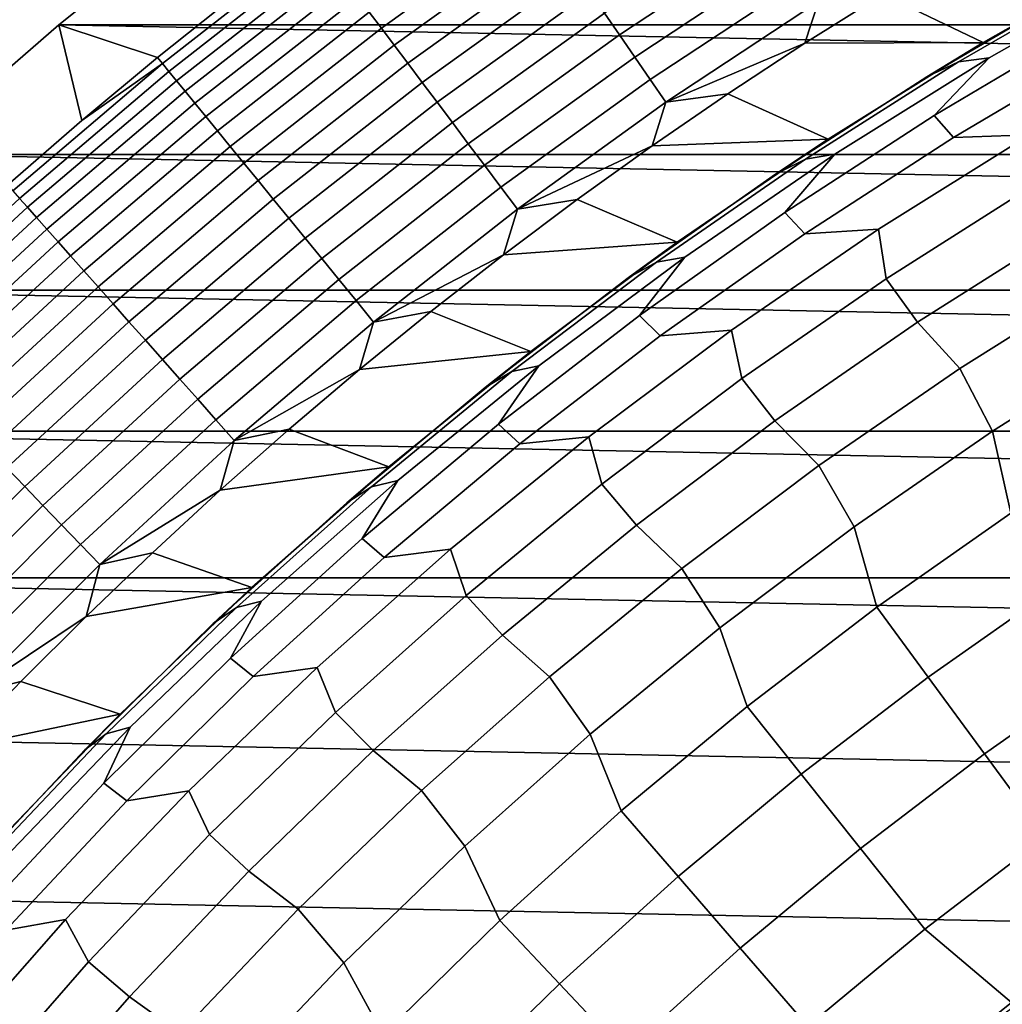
# Model space of a CAD drawing. Header units: metres. Extents: x -32 to 117, y -314 to 32.
# Tile 96 of 256: x -21.09 to -14.67, y 18.54 to 24.98. Entities that reach past the tile are written whole.
import ezdxf

# ---------------------------------------------------------------- set-up
doc = ezdxf.new("R2010")
doc.units = ezdxf.units.M
doc.layers.add('solid_24_501_064_XXX', color=7, linetype='CONTINUOUS')

msp = doc.modelspace()

# ---------------------------------------------------------------- linework, layer by layer
at = {"layer": 'solid_24_501_064_XXX'}
for points in [[(-17.782949, 25.76305, -300.25943), (-18.805901, 25.02611, -300.25943), (-18.726997, 24.921106, -300.133514), (-17.708338, 25.654957, -300.133514)], [(-20.835405, 24.942644, -303.5), (-19.827477, 25.751131, -303.5), (20.835405, 24.942644, -303.5)], [(-20.190628, 24.729033, -301.352966), (-19.688564, 25.130598, -301.352966), (-19.827477, 25.751131, -303.5), (-20.835405, 24.942644, -303.5)], [(-19.827477, 25.751131, -303.5), (19.827477, 25.751131, -303.5), (20.835405, 24.942644, -303.5)], [(-16.247597, 25.693518, -299.663696), (-17.268993, 25.018456, -299.663696), (-17.171129, 24.876677, -299.605194), (-16.155521, 25.547913, -299.605194)], [(-17.708338, 25.654957, -300.133514), (-18.726997, 24.921106, -300.133514), (-18.642801, 24.809061, -300.017517), (-17.628721, 25.539612, -300.017517)], [(-17.628721, 25.539612, -300.017517), (-18.642801, 24.809061, -300.017517), (-18.553757, 24.690567, -299.911987), (-17.544521, 25.417627, -299.911987)], [(-16.155521, 25.547913, -299.605194), (-17.171129, 24.876677, -299.605194), (-17.071106, 24.731768, -299.559326), (-16.061415, 25.399094, -299.559326)], [(-20.157463, 24.68841, -301.181946), (-19.147013, 25.480045, -301.181946), (-19.688564, 25.130598, -301.352966), (-20.190628, 24.729033, -301.352966)], [(-19.147013, 25.480045, -301.181946), (-20.157463, 24.68841, -301.181946), (-20.115877, 24.637476, -301.012299), (-19.107512, 25.427481, -301.012299)], [(-14.932532, 25.452948, -299.5), (-15.448624, 25.143057, -299.5), (-14.793545, 24.826618, -299.5), (-13.754787, 25.416836, -299.5)], [(-19.107512, 25.427481, -301.012299), (-20.115877, 24.637476, -301.012299), (-20.066599, 24.577122, -300.8479), (-19.060703, 25.365189, -300.8479)], [(-19.060703, 25.365189, -300.8479), (-20.066599, 24.577122, -300.8479), (-20.009888, 24.507662, -300.689575), (-19.006834, 25.293503, -300.689575)], [(-17.544521, 25.417627, -299.911987), (-18.553757, 24.690567, -299.911987), (-18.46034, 24.56625, -299.817505), (-17.456184, 25.28965, -299.817505)], [(-16.061415, 25.399094, -299.559326), (-17.071106, 24.731768, -299.559326), (-16.969454, 24.584499, -299.526428), (-15.965775, 25.247852, -299.526428)], [(-13.754787, 25.416836, -299.5), (-14.793545, 24.826618, -299.5), (-15.162222, 24.603191, 20), (-14.147585, 25.200314, 20)], [(-13.71959, 25.314386, 34.372093), (-14.753402, 24.726149, 34.372093), (-15.113803, 24.349226, 41.604107), (-14.112754, 24.942776, 41.604107)], [(-14.953956, 24.699514, 27.139278), (-14.753402, 24.726149, 34.372093), (-13.71959, 25.314386, 34.372093), (-13.927586, 25.292471, 27.139278)], [(-19.006834, 25.293503, -300.689575), (-20.009888, 24.507662, -300.689575), (-19.946043, 24.429468, -300.538208), (-18.946192, 25.212803, -300.538208)], [(-17.456184, 25.28965, -299.817505), (-18.46034, 24.56625, -299.817505), (-18.363043, 24.436771, -299.734619), (-17.36418, 25.156359, -299.734619)], [(-15.965775, 25.247852, -299.526428), (-16.969454, 24.584499, -299.526428), (-16.866713, 24.43565, -299.506622), (-15.869108, 25.094988, -299.506622)], [(-15.162222, 24.603191, 20), (-14.953956, 24.699514, 27.139278), (-13.927586, 25.292471, 27.139278), (-14.147585, 25.200314, 20)], [(-18.946192, 25.212803, -300.538208), (-19.946043, 24.429468, -300.538208), (-19.875406, 24.342955, -300.394562), (-18.879095, 25.123514, -300.394562)], [(-18.879095, 25.123514, -300.394562), (-19.875406, 24.342955, -300.394562), (-19.798349, 24.248577, -300.25943), (-18.805901, 25.02611, -300.25943)], [(-17.36418, 25.156359, -299.734619), (-18.363043, 24.436771, -299.734619), (-18.262381, 24.302814, -299.663696), (-17.268993, 25.018456, -299.663696)], [(-15.448624, 25.143057, -299.5), (-15.958491, 24.822557, -299.5), (-14.793545, 24.826618, -299.5)], [(-15.869108, 25.094988, -299.506622), (-15.958491, 24.822557, -299.5), (-15.448624, 25.143057, -299.5)], [(-15.869108, 25.094988, -299.506622), (-16.866713, 24.43565, -299.506622), (-15.958491, 24.822557, -299.5)], [(-18.805901, 25.02611, -300.25943), (-19.798349, 24.248577, -300.25943), (-19.715281, 24.146835, -300.133514), (-18.726997, 24.921106, -300.133514)], [(-17.268993, 25.018456, -299.663696), (-18.262381, 24.302814, -299.663696), (-18.158886, 24.165089, -299.605194), (-17.171129, 24.876677, -299.605194)], [(-21.810736, 24.094435, -303.5), (-20.835405, 24.942644, -303.5), (21.810736, 24.094435, -303.5)], [(-21.169992, 23.895983, -301.352966), (-20.684504, 24.317438, -301.352966), (-20.835405, 24.942644, -303.5), (-21.810736, 24.094435, -303.5)], [(-20.835405, 24.942644, -303.5), (20.835405, 24.942644, -303.5), (21.810736, 24.094435, -303.5)], [(-20.684504, 24.317438, -301.352966), (-20.190628, 24.729033, -301.352966), (-20.835405, 24.942644, -303.5)], [(-18.726997, 24.921106, -300.133514), (-19.715281, 24.146835, -300.133514), (-19.62664, 24.038271, -300.017517), (-18.642801, 24.809061, -300.017517)], [(-15.113803, 24.349226, 41.604107), (-14.987936, 24.20521, 48.834908), (-13.991758, 24.794376, 48.834908), (-14.112754, 24.942776, 41.604107)], [(-17.171129, 24.876677, -299.605194), (-18.158886, 24.165089, -299.605194), (-18.05311, 24.024326, -299.559326), (-17.071106, 24.731768, -299.559326)], [(-18.642801, 24.809061, -300.017517), (-19.62664, 24.038271, -300.017517), (-19.5329, 23.923458, -299.911987), (-18.553757, 24.690567, -299.911987)], [(-16.866713, 24.43565, -299.506622), (-16.461775, 24.491693, -299.5), (-15.958491, 24.822557, -299.5)], [(-15.958491, 24.822557, -299.5), (-16.461775, 24.491693, -299.5), (-15.806831, 24.194082, -299.5), (-14.793545, 24.826618, -299.5)], [(-14.793545, 24.826618, -299.5), (-15.806831, 24.194082, -299.5), (-16.151697, 23.965239, 20), (-15.162222, 24.603191, 20)], [(-14.987936, 24.20521, 48.834908), (-14.490631, 24.223635, 56.064098), (-13.478917, 24.80084, 56.064098), (-13.991758, 24.794376, 48.834908)], [(-20.157463, 24.68841, -301.181946), (-20.190628, 24.729033, -301.352966), (-20.684504, 24.317438, -301.352966)], [(-17.071106, 24.731768, -299.559326), (-18.05311, 24.024326, -299.559326), (-17.94561, 23.881269, -299.526428), (-16.969454, 24.584499, -299.526428)], [(-14.753402, 24.726149, 34.372093), (-15.762036, 24.095716, 34.372093), (-16.089928, 23.715523, 41.604107), (-15.113803, 24.349226, 41.604107)], [(-15.955123, 24.06493, 27.139278), (-15.762036, 24.095716, 34.372093), (-14.753402, 24.726149, 34.372093), (-14.953956, 24.699514, 27.139278)], [(-21.135216, 23.856728, -301.181946), (-20.157463, 24.68841, -301.181946), (-20.684504, 24.317438, -301.352966), (-21.169992, 23.895983, -301.352966)], [(-20.157463, 24.68841, -301.181946), (-21.135216, 23.856728, -301.181946), (-21.091614, 23.80751, -301.012299), (-20.115877, 24.637476, -301.012299)], [(-18.553757, 24.690567, -299.911987), (-19.5329, 23.923458, -299.911987), (-19.434551, 23.803005, -299.817505), (-18.46034, 24.56625, -299.817505)], [(-16.151697, 23.965239, 20), (-15.955123, 24.06493, 27.139278), (-14.953956, 24.699514, 27.139278), (-15.162222, 24.603191, 20)], [(-20.115877, 24.637476, -301.012299), (-21.091614, 23.80751, -301.012299), (-21.039946, 23.749187, -300.8479), (-20.066599, 24.577122, -300.8479)], [(-20.066599, 24.577122, -300.8479), (-21.039946, 23.749187, -300.8479), (-20.980482, 23.68207, -300.689575), (-20.009888, 24.507662, -300.689575)], [(-18.46034, 24.56625, -299.817505), (-19.434551, 23.803005, -299.817505), (-19.332119, 23.677547, -299.734619), (-18.363043, 24.436771, -299.734619)], [(-16.969454, 24.584499, -299.526428), (-17.94561, 23.881269, -299.526428), (-17.836958, 23.736679, -299.506622), (-16.866713, 24.43565, -299.506622)], [(-20.009888, 24.507662, -300.689575), (-20.980482, 23.68207, -300.689575), (-20.913544, 23.60651, -300.538208), (-19.946043, 24.429468, -300.538208)], [(-16.461775, 24.491693, -299.5), (-16.957933, 24.150812, -299.5), (-15.806831, 24.194082, -299.5)], [(-16.866713, 24.43565, -299.506622), (-16.957933, 24.150812, -299.5), (-16.461775, 24.491693, -299.5)], [(-19.946043, 24.429468, -300.538208), (-20.913544, 23.60651, -300.538208), (-20.839479, 23.522909, -300.394562), (-19.875406, 24.342955, -300.394562)], [(-18.363043, 24.436771, -299.734619), (-19.332119, 23.677547, -299.734619), (-19.226145, 23.547752, -299.663696), (-18.262381, 24.302814, -299.663696)], [(-16.866713, 24.43565, -299.506622), (-17.836958, 23.736679, -299.506622), (-16.957933, 24.150812, -299.5)], [(-19.875406, 24.342955, -300.394562), (-20.839479, 23.522909, -300.394562), (-20.758684, 23.431711, -300.25943), (-19.798349, 24.248577, -300.25943)], [(-16.089928, 23.715523, 41.604107), (-15.959345, 23.57604, 48.834908), (-14.987936, 24.20521, 48.834908), (-15.113803, 24.349226, 41.604107)], [(-18.262381, 24.302814, -299.663696), (-19.226145, 23.547752, -299.663696), (-19.117189, 23.414307, -299.605194), (-18.158886, 24.165089, -299.605194)], [(-19.798349, 24.248577, -300.25943), (-20.758684, 23.431711, -300.25943), (-20.671587, 23.333399, -300.133514), (-19.715281, 24.146835, -300.133514)], [(-15.959345, 23.57604, 48.834908), (-15.477671, 23.605181, 56.064098), (-14.490631, 24.223635, 56.064098), (-14.987936, 24.20521, 48.834908)], [(-14.490631, 24.223635, 56.064098), (-15.477671, 23.605181, 56.064098), (-15.427645, 23.282539, 63.291264), (-14.458775, 23.896292, 63.291264)], [(-19.715281, 24.146835, -300.133514), (-20.671587, 23.333399, -300.133514), (-20.578648, 23.228491, -300.017517), (-19.62664, 24.038271, -300.017517)], [(-18.158886, 24.165089, -299.605194), (-19.117189, 23.414307, -299.605194), (-19.005831, 23.277916, -299.559326), (-18.05311, 24.024326, -299.559326)], [(-17.836958, 23.736679, -299.506622), (-17.447245, 23.799715, -299.5), (-16.957933, 24.150812, -299.5)], [(-16.957933, 24.150812, -299.5), (-17.447245, 23.799715, -299.5), (-16.793037, 23.520281, -299.5), (-15.806831, 24.194082, -299.5)], [(-15.806831, 24.194082, -299.5), (-16.793037, 23.520281, -299.5), (-17.114367, 23.287518, 20), (-16.151697, 23.965239, 20)], [(-22.751431, 23.208225, -303.5), (-21.810736, 24.094435, -303.5), (22.751431, 23.208225, -303.5)], [(-21.810736, 24.094435, -303.5), (21.810736, 24.094435, -303.5), (22.751431, 23.208225, -303.5)], [(-15.762036, 24.095716, 34.372093), (-16.743773, 23.424162, 34.372093), (-17.03952, 23.042711, 41.604107), (-16.089928, 23.715523, 41.604107)], [(-16.929399, 23.389788, 27.139278), (-16.743773, 23.424162, 34.372093), (-15.762036, 24.095716, 34.372093), (-15.955123, 24.06493, 27.139278)], [(-19.62664, 24.038271, -300.017517), (-20.578648, 23.228491, -300.017517), (-20.480358, 23.117546, -299.911987), (-19.5329, 23.923458, -299.911987)], [(-18.05311, 24.024326, -299.559326), (-19.005831, 23.277916, -299.559326), (-18.892658, 23.139305, -299.526428), (-17.94561, 23.881269, -299.526428)], [(-17.114367, 23.287518, 20), (-16.929399, 23.389788, 27.139278), (-15.955123, 24.06493, 27.139278), (-16.151697, 23.965239, 20)], [(-19.5329, 23.923458, -299.911987), (-20.480358, 23.117546, -299.911987), (-20.377241, 23.00115, -299.817505), (-19.434551, 23.803005, -299.817505)], [(-15.427645, 23.282539, 63.291264), (-15.222121, 22.997667, 70.516006), (-14.264622, 23.603523, 70.516006), (-14.458775, 23.896292, 63.291264)], [(-17.94561, 23.881269, -299.526428), (-18.892658, 23.139305, -299.526428), (-18.778271, 22.999207, -299.506622), (-17.836958, 23.736679, -299.506622)], [(-21.091614, 23.80751, -301.012299), (-22.03314, 22.938929, -301.012299), (-21.979164, 22.882734, -300.8479), (-21.039946, 23.749187, -300.8479)], [(-19.434551, 23.803005, -299.817505), (-20.377241, 23.00115, -299.817505), (-20.26984, 22.879919, -299.734619), (-19.332119, 23.677547, -299.734619)], [(-17.447245, 23.799715, -299.5), (-17.929335, 23.438688, -299.5), (-16.793037, 23.520281, -299.5)], [(-17.836958, 23.736679, -299.506622), (-17.929335, 23.438688, -299.5), (-17.447245, 23.799715, -299.5)], [(-21.039946, 23.749187, -300.8479), (-21.979164, 22.882734, -300.8479), (-21.917049, 22.818064, -300.689575), (-20.980482, 23.68207, -300.689575)], [(-17.836958, 23.736679, -299.506622), (-18.778271, 22.999207, -299.506622), (-17.929335, 23.438688, -299.5)], [(-17.03952, 23.042711, 41.604107), (-16.904379, 22.907911, 48.834908), (-15.959345, 23.57604, 48.834908), (-16.089928, 23.715523, 41.604107)], [(-20.980482, 23.68207, -300.689575), (-21.917049, 22.818064, -300.689575), (-21.84712, 22.745262, -300.538208), (-20.913544, 23.60651, -300.538208)], [(-19.332119, 23.677547, -299.734619), (-20.26984, 22.879919, -299.734619), (-20.158724, 22.754496, -299.663696), (-19.226145, 23.547752, -299.663696)], [(-20.913544, 23.60651, -300.538208), (-21.84712, 22.745262, -300.538208), (-21.769751, 22.664711, -300.394562), (-20.839479, 23.522909, -300.394562)], [(-16.904379, 22.907911, 48.834908), (-16.438354, 22.946533, 56.064098), (-15.477671, 23.605181, 56.064098), (-15.959345, 23.57604, 48.834908)], [(-15.477671, 23.605181, 56.064098), (-16.438354, 22.946533, 56.064098), (-16.370501, 22.62953, 63.291264), (-15.427645, 23.282539, 63.291264)], [(-15.222121, 22.997667, 70.516006), (-14.945253, 22.695103, 77.737923), (-13.998135, 23.291212, 77.737923), (-14.264622, 23.603523, 70.516006)], [(-20.839479, 23.522909, -300.394562), (-21.769751, 22.664711, -300.394562), (-21.68535, 22.576839, -300.25943), (-20.758684, 23.431711, -300.25943)], [(-19.226145, 23.547752, -299.663696), (-20.158724, 22.754496, -299.663696), (-20.044485, 22.625546, -299.605194), (-19.117189, 23.414307, -299.605194)], [(-17.929335, 23.438688, -299.5), (-18.403706, 23.068092, -299.5), (-17.750784, 22.806131, -299.5), (-16.793037, 23.520281, -299.5)], [(-16.793037, 23.520281, -299.5), (-17.750784, 22.806131, -299.5), (-18.048637, 22.571148, 20), (-17.114367, 23.287518, 20)], [(-18.778271, 22.999207, -299.506622), (-18.403706, 23.068092, -299.5), (-17.929335, 23.438688, -299.5)], [(-20.758684, 23.431711, -300.25943), (-21.68535, 22.576839, -300.25943), (-21.594364, 22.482115, -300.133514), (-20.671587, 23.333399, -300.133514)], [(-19.117189, 23.414307, -299.605194), (-20.044485, 22.625546, -299.605194), (-19.927725, 22.493752, -299.559326), (-19.005831, 23.277916, -299.559326)], [(-18.048637, 22.571148, 20), (-17.875147, 22.675226, 27.139278), (-16.929399, 23.389788, 27.139278), (-17.114367, 23.287518, 20)], [(-16.743773, 23.424162, 34.372093), (-17.696936, 22.712635, 34.372093), (-17.961014, 22.331902, 41.604107), (-17.03952, 23.042711, 41.604107)], [(-17.875147, 22.675226, 27.139278), (-17.696936, 22.712635, 34.372093), (-16.743773, 23.424162, 34.372093), (-16.929399, 23.389788, 27.139278)], [(-20.671587, 23.333399, -300.133514), (-21.594364, 22.482115, -300.133514), (-21.497274, 22.381035, -300.017517), (-20.578648, 23.228491, -300.017517)], [(-19.005831, 23.277916, -299.559326), (-19.927725, 22.493752, -299.559326), (-19.809063, 22.35981, -299.526428), (-18.892658, 23.139305, -299.526428)], [(-16.370501, 22.62953, 63.291264), (-16.153927, 22.352995, 70.516006), (-15.222121, 22.997667, 70.516006), (-15.427645, 23.282539, 63.291264)], [(-13.998135, 23.291212, 77.737923), (-14.945253, 22.695103, 77.737923), (-14.733086, 22.285093, 84.956604), (-13.80475, 22.871775, 84.956604)], [(-23.656019, 22.285479, -303.5), (-22.751431, 23.208225, -303.5), (23.656019, 22.285479, -303.5)], [(-22.751431, 23.208225, -303.5), (22.751431, 23.208225, -303.5), (23.656019, 22.285479, -303.5)], [(-20.578648, 23.228491, -300.017517), (-21.497274, 22.381035, -300.017517), (-21.394598, 22.274137, -299.911987), (-20.480358, 23.117546, -299.911987)], [(-20.480358, 23.117546, -299.911987), (-21.394598, 22.274137, -299.911987), (-21.286877, 22.161987, -299.817505), (-20.377241, 23.00115, -299.817505)], [(-18.892658, 23.139305, -299.526428), (-19.809063, 22.35981, -299.526428), (-19.689127, 22.22443, -299.506622), (-18.778271, 22.999207, -299.506622)], [(-18.403706, 23.068092, -299.5), (-18.87063, 22.687708, -299.5), (-17.750784, 22.806131, -299.5)], [(-18.778271, 22.999207, -299.506622), (-18.87063, 22.687708, -299.5), (-18.403706, 23.068092, -299.5)], [(-20.377241, 23.00115, -299.817505), (-21.286877, 22.161987, -299.817505), (-21.174683, 22.045179, -299.734619), (-20.26984, 22.879919, -299.734619)], [(-18.778271, 22.999207, -299.506622), (-19.689127, 22.22443, -299.506622), (-18.87063, 22.687708, -299.5)], [(-17.961014, 22.331902, 41.604107), (-17.821476, 22.201921, 48.834908), (-16.904379, 22.907911, 48.834908), (-17.03952, 23.042711, 41.604107)], [(-16.153927, 22.352995, 70.516006), (-15.867025, 22.060503, 77.737923), (-14.945253, 22.695103, 77.737923), (-15.222121, 22.997667, 70.516006)], [(-17.821476, 22.201921, 48.834908), (-17.371048, 22.24881, 56.064098), (-16.438354, 22.946533, 56.064098), (-16.904379, 22.907911, 48.834908)], [(-16.438354, 22.946533, 56.064098), (-17.371048, 22.24881, 56.064098), (-17.285753, 21.93836, 63.291264), (-16.370501, 22.62953, 63.291264)], [(-20.26984, 22.879919, -299.734619), (-21.174683, 22.045179, -299.734619), (-21.058607, 21.924332, -299.663696), (-20.158724, 22.754496, -299.663696)], [(-13.80475, 22.871775, 84.956604), (-14.733086, 22.285093, 84.956604), (-14.612493, 21.748877, 92.171654), (-13.713226, 22.326801, 92.171654)], [(-18.87063, 22.687708, -299.5), (-19.329727, 22.297867, -299.5), (-18.678093, 22.053082, -299.5), (-17.750784, 22.806131, -299.5)], [(-17.750784, 22.806131, -299.5), (-18.678093, 22.053082, -299.5), (-18.952953, 21.817322, 20), (-18.048637, 22.571148, 20)], [(-20.158724, 22.754496, -299.663696), (-21.058607, 21.924332, -299.663696), (-20.939268, 21.800087, -299.605194), (-20.044485, 22.625546, -299.605194)], [(-19.689127, 22.22443, -299.506622), (-19.329727, 22.297867, -299.5), (-18.87063, 22.687708, -299.5)], [(-18.952953, 21.817322, 20), (-18.790768, 21.922451, 27.139278), (-17.875147, 22.675226, 27.139278), (-18.048637, 22.571148, 20)], [(-17.696936, 22.712635, 34.372093), (-18.619898, 21.962349, 34.372093), (-18.852886, 21.584265, 41.604107), (-17.961014, 22.331902, 41.604107)], [(-18.790768, 21.922451, 27.139278), (-18.619898, 21.962349, 34.372093), (-17.696936, 22.712635, 34.372093), (-17.875147, 22.675226, 27.139278)], [(-14.945253, 22.695103, 77.737923), (-15.867025, 22.060503, 77.737923), (-15.636523, 21.660755, 84.956604), (-14.733086, 22.285093, 84.956604)], [(-20.044485, 22.625546, -299.605194), (-20.939268, 21.800087, -299.605194), (-20.817295, 21.6731, -299.559326), (-19.927725, 22.493752, -299.559326)], [(-17.285753, 21.93836, 63.291264), (-17.058466, 21.670589, 70.516006), (-16.153927, 22.352995, 70.516006), (-16.370501, 22.62953, 63.291264)], [(-19.927725, 22.493752, -299.559326), (-20.817295, 21.6731, -299.559326), (-20.693336, 21.544044, -299.526428), (-19.809063, 22.35981, -299.526428)], [(-19.809063, 22.35981, -299.526428), (-20.693336, 21.544044, -299.526428), (-20.568047, 21.413605, -299.506622), (-19.689127, 22.22443, -299.506622)], [(-17.058466, 21.670589, 70.516006), (-16.761887, 21.388489, 77.737923), (-15.867025, 22.060503, 77.737923), (-16.153927, 22.352995, 70.516006)], [(-24.523338, 21.327351, -303.5), (-23.656019, 22.285479, -303.5), (24.523338, 21.327351, -303.5)], [(-23.656019, 22.285479, -303.5), (23.656019, 22.285479, -303.5), (24.523338, 21.327351, -303.5)], [(-19.329727, 22.297867, -299.5), (-19.780537, 21.898939, -299.5), (-18.678093, 22.053082, -299.5)], [(-19.689127, 22.22443, -299.506622), (-19.780537, 21.898939, -299.5), (-19.329727, 22.297867, -299.5)], [(-18.852886, 21.584265, 41.604107), (-18.709122, 21.459244, 48.834908), (-17.821476, 22.201921, 48.834908), (-17.961014, 22.331902, 41.604107)], [(-14.733086, 22.285093, 84.956604), (-15.636523, 21.660755, 84.956604), (-15.487438, 21.134754, 92.171654), (-14.612493, 21.748877, 92.171654)], [(-19.689127, 22.22443, -299.506622), (-20.568047, 21.413605, -299.506622), (-19.780537, 21.898939, -299.5)], [(-18.709122, 21.459244, 48.834908), (-18.274162, 21.513203, 56.064098), (-17.371048, 22.24881, 56.064098), (-17.821476, 22.201921, 48.834908)], [(-17.371048, 22.24881, 56.064098), (-18.274162, 21.513203, 56.064098), (-18.171856, 21.210199, 63.291264), (-17.285753, 21.93836, 63.291264)], [(-21.174683, 22.045179, -299.734619), (-22.045179, 21.174683, -299.734619), (-21.924332, 21.058607, -299.663696), (-21.058607, 21.924332, -299.663696)], [(-19.780537, 21.898939, -299.5), (-20.22333, 21.49069, -299.5), (-19.57337, 21.262474, -299.5), (-18.678093, 22.053082, -299.5)], [(-18.678093, 22.053082, -299.5), (-19.57337, 21.262474, -299.5), (-19.825819, 21.02729, 20), (-18.952953, 21.817322, 20)], [(-15.867025, 22.060503, 77.737923), (-16.761887, 21.388489, 77.737923), (-16.51354, 20.999815, 84.956604), (-15.636523, 21.660755, 84.956604)], [(-18.619898, 21.962349, 34.372093), (-19.511086, 21.174582, 34.372093), (-19.713671, 20.801033, 41.604107), (-18.852886, 21.584265, 41.604107)], [(-19.674719, 21.132729, 27.139278), (-19.511086, 21.174582, 34.372093), (-18.619898, 21.962349, 34.372093), (-18.790768, 21.922451, 27.139278)], [(-21.058607, 21.924332, -299.663696), (-21.924332, 21.058607, -299.663696), (-21.800087, 20.939268, -299.605194), (-20.939268, 21.800087, -299.605194)], [(-20.568047, 21.413605, -299.506622), (-20.22333, 21.49069, -299.5), (-19.780537, 21.898939, -299.5)], [(-19.825819, 21.02729, 20), (-19.674719, 21.132729, 27.139278), (-18.790768, 21.922451, 27.139278), (-18.952953, 21.817322, 20)], [(-18.171856, 21.210199, 63.291264), (-17.93421, 20.951607, 70.516006), (-17.058466, 21.670589, 70.516006), (-17.285753, 21.93836, 63.291264)], [(-20.939268, 21.800087, -299.605194), (-21.800087, 20.939268, -299.605194), (-21.6731, 20.817295, -299.559326), (-20.817295, 21.6731, -299.559326)], [(-3.335342, 21.745701, 148.5), (-17.164658, 13.761341, 148.5), (-16.316256, 14.251166, 148.836288)], [(-17.164658, 13.761341, 129.791641), (-17.164658, 13.761341, 148.5), (-3.335342, 21.745701, 148.5), (-3.335342, 21.745701, 129.791641)], [(-17.159746, 13.764176, 129.621338), (-17.164658, 13.761341, 129.791641), (-3.335342, 21.745701, 129.791641), (-3.340253, 21.742865, 129.621338)], [(-3.340253, 21.742865, 129.621338), (-3.355197, 21.734238, 129.450684), (-17.159746, 13.764176, 129.621338)], [(-3.360694, 21.731064, 129.406357), (-17.144802, 13.772804, 129.450684), (-17.159746, 13.764176, 129.621338), (-3.355197, 21.734238, 129.450684)], [(-3.380181, 21.719812, 129.279663), (-17.139305, 13.775978, 129.406357), (-17.144802, 13.772804, 129.450684), (-3.360694, 21.731064, 129.406357)], [(-3.415605, 21.69936, 129.10791), (-17.11982, 13.787229, 129.279663), (-17.139305, 13.775978, 129.406357), (-3.380181, 21.719812, 129.279663)], [(-3.437664, 21.686625, 129.020355), (-17.084394, 13.807681, 129.10791), (-17.11982, 13.787229, 129.279663), (-3.415605, 21.69936, 129.10791)], [(-3.335342, 21.745701, 148.5), (-16.316256, 14.251166, 148.836288), (-4.183744, 21.255875, 148.836288)], [(-14.612493, 21.748877, 92.171654), (-15.487438, 21.134754, 92.171654), (-15.152261, 20.677361, 99.382652), (-14.296251, 21.278191, 99.382652)], [(-20.817295, 21.6731, -299.559326), (-21.6731, 20.817295, -299.559326), (-21.544044, 20.693336, -299.526428), (-20.693336, 21.544044, -299.526428)], [(-17.93421, 20.951607, 70.516006), (-17.628321, 20.680199, 77.737923), (-16.761887, 21.388489, 77.737923), (-17.058466, 21.670589, 70.516006)], [(-3.461836, 21.672668, 128.935287), (-17.062336, 13.820416, 129.020355), (-17.084394, 13.807681, 129.10791), (-3.437664, 21.686625, 129.020355)], [(-3.519247, 21.639523, 128.761612), (-17.038164, 13.834373, 128.935287), (-17.062336, 13.820416, 129.020355), (-3.461836, 21.672668, 128.935287)], [(-3.567751, 21.611519, 128.636612), (-16.980753, 13.867518, 128.761612), (-17.038164, 13.834373, 128.935287), (-3.519247, 21.639523, 128.761612)], [(-15.636523, 21.660755, 84.956604), (-16.51354, 20.999815, 84.956604), (-16.336605, 20.485456, 92.171654), (-15.487438, 21.134754, 92.171654)], [(-19.713671, 20.801033, 41.604107), (-19.565849, 20.681101, 48.834908), (-18.709122, 21.459244, 48.834908), (-18.852886, 21.584265, 41.604107)], [(-3.588748, 21.599396, 128.5867), (-16.932249, 13.895523, 128.636612), (-16.980753, 13.867518, 128.761612), (-3.567751, 21.611519, 128.636612)], [(-3.670763, 21.552046, 128.410522), (-16.911251, 13.907645, 128.5867), (-16.932249, 13.895523, 128.636612), (-3.588748, 21.599396, 128.5867)], [(-20.693336, 21.544044, -299.526428), (-21.544044, 20.693336, -299.526428), (-21.413605, 20.568047, -299.506622), (-20.568047, 21.413605, -299.506622)], [(-19.565849, 20.681101, 48.834908), (-19.146158, 20.740963, 56.064098), (-18.274162, 21.513203, 56.064098), (-18.709122, 21.459244, 48.834908)], [(-18.274162, 21.513203, 56.064098), (-19.146158, 20.740963, 56.064098), (-19.027319, 20.446272, 63.291264), (-18.171856, 21.210199, 63.291264)], [(-3.753112, 21.504501, 128.256302), (-16.829237, 13.954996, 128.410522), (-16.911251, 13.907645, 128.5867), (-3.670763, 21.552046, 128.410522)], [(-3.766415, 21.49682, 128.232971), (-16.746887, 14.002541, 128.256302), (-16.829237, 13.954996, 128.410522), (-3.753112, 21.504501, 128.256302)], [(-20.22333, 21.49069, -299.5), (-20.657715, 21.07349, -299.5), (-19.57337, 21.262474, -299.5)], [(-20.568047, 21.413605, -299.506622), (-20.657715, 21.07349, -299.5), (-20.22333, 21.49069, -299.5)], [(-3.876734, 21.433128, 128.054153), (-16.733585, 14.010221, 128.232971), (-16.746887, 14.002541, 128.256302), (-3.766415, 21.49682, 128.232971)], [(-20.568047, 21.413605, -299.506622), (-21.413605, 20.568047, -299.506622), (-20.657715, 21.07349, -299.5)], [(-16.761887, 21.388489, 77.737923), (-17.628321, 20.680199, 77.737923), (-17.36265, 20.303389, 84.956604), (-16.51354, 20.999815, 84.956604)], [(-3.997584, 21.363356, 127.880692), (-16.623266, 14.073914, 128.054153), (-16.733585, 14.010221, 128.232971), (-3.876734, 21.433128, 128.054153)], [(-24.523338, 21.327351, -303.5), (25.351879, 20.335474, -303.5), (26.140261, 19.311563, -303.5), (-25.351879, 20.335474, -303.5)], [(-24.523338, 21.327351, -303.5), (24.523338, 21.327351, -303.5), (25.351879, 20.335474, -303.5)], [(-4.002474, 21.360531, 127.874092), (-16.502417, 14.143686, 127.880692), (-16.623266, 14.073914, 128.054153), (-3.997584, 21.363356, 127.880692)], [(-4.002474, 21.360531, 127.874092), (-16.497526, 14.14651, 127.874092), (-16.502417, 14.143686, 127.880692)], [(-4.002474, 21.360531, 127.874092), (-4.145812, 21.277775, 127.693161), (-16.497526, 14.14651, 127.874092)], [(-20.657715, 21.07349, -299.5), (-21.083277, 20.647728, -299.5), (-20.435387, 20.435387, -299.5), (-19.57337, 21.262474, -299.5)], [(-19.57337, 21.262474, -299.5), (-20.435387, 20.435387, -299.5), (-20.665783, 20.202362, 20), (-19.825819, 21.02729, 20)], [(-4.145812, 21.277775, 127.693161), (-16.354189, 14.229266, 127.693161), (-16.497526, 14.14651, 127.874092)], [(-4.145812, 21.277775, 127.693161), (-4.306782, 21.184839, 127.511368), (-16.354189, 14.229266, 127.693161)], [(-4.183744, 21.255875, 148.836288), (-16.316256, 14.251166, 148.836288), (-15.48225, 14.73268, 149.12825)], [(-4.183744, 21.255875, 148.836288), (-15.48225, 14.73268, 149.12825), (-5.017751, 20.774361, 149.12825)], [(-14.296251, 21.278191, 99.382652), (-15.152261, 20.677361, 99.382652), (-14.785198, 20.176453, 106.589211), (-13.949925, 20.762728, 106.589211)], [(-19.027319, 20.446272, 63.291264), (-18.779684, 20.197258, 70.516006), (-17.93421, 20.951607, 70.516006), (-18.171856, 21.210199, 63.291264)], [(-16.354189, 14.229266, 127.693161), (-4.306782, 21.184839, 127.511368), (-16.193218, 14.322203, 127.511368)], [(-4.387075, 21.138483, 127.433479), (-16.193218, 14.322203, 127.511368), (-4.306782, 21.184839, 127.511368)], [(-20.665783, 20.202362, 20), (-20.525513, 20.30739, 27.139278), (-19.674719, 21.132729, 27.139278), (-19.825819, 21.02729, 20)], [(-19.511086, 21.174582, 34.372093), (-20.368975, 20.350679, 34.372093), (-20.541946, 19.983501, 41.604107), (-19.713671, 20.801033, 41.604107)], [(-20.525513, 20.30739, 27.139278), (-20.368975, 20.350679, 34.372093), (-19.511086, 21.174582, 34.372093), (-19.674719, 21.132729, 27.139278)], [(-15.487438, 21.134754, 92.171654), (-16.336605, 20.485456, 92.171654), (-15.983051, 20.042112, 99.382652), (-15.152261, 20.677361, 99.382652)], [(-4.387075, 21.138483, 127.433479), (-16.112923, 14.36856, 127.433479), (-16.193218, 14.322203, 127.511368)], [(-4.387075, 21.138483, 127.433479), (-4.429364, 21.114067, 127.397461), (-16.112923, 14.36856, 127.433479)], [(-21.413605, 20.568047, -299.506622), (-21.083277, 20.647728, -299.5), (-20.657715, 21.07349, -299.5)], [(-4.429364, 21.114067, 127.397461), (-16.070637, 14.392975, 127.397461), (-16.112923, 14.36856, 127.433479)], [(-4.480001, 21.084831, 127.357704), (-16.070637, 14.392975, 127.397461), (-4.429364, 21.114067, 127.397461)], [(-4.480001, 21.084831, 127.357704), (-16.019993, 14.422214, 127.357704), (-16.070637, 14.392975, 127.397461)], [(-4.480001, 21.084831, 127.357704), (-4.582516, 21.025644, 127.286102), (-16.019993, 14.422214, 127.357704)], [(-16.51354, 20.999815, 84.956604), (-17.36265, 20.303389, 84.956604), (-17.158583, 19.802061, 92.171654), (-16.336605, 20.485456, 92.171654)], [(-4.582516, 21.025644, 127.286102), (-15.914393, 14.483182, 127.284103), (-16.019993, 14.422214, 127.357704)], [(-4.70398, 20.955517, 127.213036), (-15.914393, 14.483182, 127.284103), (-4.582516, 21.025644, 127.286102)], [(-18.779684, 20.197258, 70.516006), (-18.464855, 19.936836, 77.737923), (-17.628321, 20.680199, 77.737923), (-17.93421, 20.951607, 70.516006)], [(-4.70398, 20.955517, 127.213036), (-15.796, 14.551537, 127.21302), (-15.914393, 14.483182, 127.284103)], [(-4.70398, 20.955517, 127.213036), (-4.766017, 20.919701, 127.17955), (-15.796, 14.551537, 127.21302)], [(-4.766017, 20.919701, 127.17955), (-15.733983, 14.587341, 127.17955), (-15.796, 14.551537, 127.21302)], [(-4.835441, 20.879618, 127.144653), (-15.733983, 14.587341, 127.17955), (-4.766017, 20.919701, 127.17955)], [(-4.835441, 20.879618, 127.144653), (-15.664529, 14.627441, 127.144638), (-15.733983, 14.587341, 127.17955)], [(-4.835441, 20.879618, 127.144653), (-4.9812, 20.795464, 127.078682), (-15.664529, 14.627441, 127.144638)], [(-20.541946, 19.983501, 41.604107), (-20.390242, 19.86878, 48.834908), (-19.565849, 20.681101, 48.834908), (-19.713671, 20.801033, 41.604107)], [(-4.9812, 20.795464, 127.078682), (-15.5188, 14.711577, 127.078682), (-15.664529, 14.627441, 127.144638)], [(-5.138727, 20.704515, 127.016617), (-15.5188, 14.711577, 127.078682), (-4.9812, 20.795464, 127.078682)], [(-20.390242, 19.86878, 48.834908), (-19.985552, 19.933405, 56.064098), (-19.146158, 20.740963, 56.064098), (-19.565849, 20.681101, 48.834908)], [(-19.146158, 20.740963, 56.064098), (-19.985552, 19.933405, 56.064098), (-19.850697, 19.647867, 63.291264), (-19.027319, 20.446272, 63.291264)], [(-5.017751, 20.774361, 149.12825), (-15.48225, 14.73268, 149.12825), (-14.660163, 15.207312, 149.376968)], [(-13.949925, 20.762728, 106.589211), (-14.785198, 20.176453, 106.589211), (-14.386271, 19.632059, 113.790924), (-13.573534, 20.202517, 113.790924)], [(-17.628321, 20.680199, 77.737923), (-18.464855, 19.936836, 77.737923), (-18.182423, 19.572653, 84.956604), (-17.36265, 20.303389, 84.956604)], [(-15.152261, 20.677361, 99.382652), (-15.983051, 20.042112, 99.382652), (-15.595863, 19.556593, 106.589211), (-14.785198, 20.176453, 106.589211)], [(-5.138727, 20.704515, 127.016617), (-15.361216, 14.802559, 127.016594), (-15.5188, 14.711577, 127.078682)], [(-5.138727, 20.704515, 127.016617), (-5.230693, 20.651419, 126.984024), (-15.361216, 14.802559, 127.016594)], [(-21.083277, 20.647728, -299.5), (-21.500271, 20.213142, -299.5), (-20.435387, 20.435387, -299.5)], [(-21.413605, 20.568047, -299.506622), (-21.500271, 20.213142, -299.5), (-21.083277, 20.647728, -299.5)], [(-5.230693, 20.651419, 126.984024), (-15.269307, 14.855622, 126.984024), (-15.361216, 14.802559, 127.016594)], [(-5.311578, 20.604719, 126.957329), (-15.269307, 14.855622, 126.984024), (-5.230693, 20.651419, 126.984024)], [(-5.311578, 20.604719, 126.957329), (-15.18835, 14.902363, 126.957306), (-15.269307, 14.855622, 126.984024)], [(-5.499126, 20.496439, 126.90139), (-15.18835, 14.902363, 126.957306), (-5.311578, 20.604719, 126.957329)], [(-16.336605, 20.485456, 92.171654), (-17.158583, 19.802061, 92.171654), (-16.787239, 19.373508, 99.382652), (-15.983051, 20.042112, 99.382652)], [(-5.499126, 20.496439, 126.90139), (-15.000787, 15.010653, 126.901367), (-15.18835, 14.902363, 126.957306)], [(-5.499126, 20.496439, 126.90139), (-5.517304, 20.485945, 126.896385), (-15.000787, 15.010653, 126.901367)], [(-5.517304, 20.485945, 126.896385), (-14.982696, 15.021097, 126.896385), (-15.000787, 15.010653, 126.901367)], [(-5.702157, 20.379219, 126.849045), (-14.982696, 15.021097, 126.896385), (-5.517304, 20.485945, 126.896385)], [(-21.500271, 20.213142, -299.5), (-21.908312, 19.770157, -299.5), (-21.262474, 19.57337, -299.5), (-20.435387, 20.435387, -299.5)], [(-20.435387, 20.435387, -299.5), (-21.262474, 19.57337, -299.5), (-21.471451, 19.343908, 20), (-20.665783, 20.202362, 20)], [(-19.850697, 19.647867, 63.291264), (-19.593456, 19.408817, 70.516006), (-18.779684, 20.197258, 70.516006), (-19.027319, 20.446272, 63.291264)], [(-21.341715, 19.447826, 27.139278), (-21.192106, 19.49205, 34.372093), (-20.368975, 20.350679, 34.372093), (-20.525513, 20.30739, 27.139278)], [(-20.368975, 20.350679, 34.372093), (-21.192106, 19.49205, 34.372093), (-21.336346, 19.133013, 41.604107), (-20.541946, 19.983501, 41.604107)], [(-5.702157, 20.379219, 126.849045), (-14.797739, 15.127882, 126.849022), (-14.982696, 15.021097, 126.896385)], [(-5.702157, 20.379219, 126.849045), (-5.846408, 20.295937, 126.8162), (-14.797739, 15.127882, 126.849022)], [(-25.351879, 20.335474, -303.5), (26.140261, 19.311563, -303.5), (26.88744, 18.256929, -303.5), (-26.140261, 19.311563, -303.5)], [(-21.471451, 19.343908, 20), (-21.341715, 19.447826, 27.139278), (-20.525513, 20.30739, 27.139278), (-20.665783, 20.202362, 20)], [(-17.36265, 20.303389, 84.956604), (-18.182423, 19.572653, 84.956604), (-17.952002, 19.085707, 92.171654), (-17.158583, 19.802061, 92.171654)], [(-5.846408, 20.295937, 126.8162), (-14.653592, 15.211105, 126.8162), (-14.797739, 15.127882, 126.849022)], [(-19.593456, 19.408817, 70.516006), (-19.270073, 19.15966, 77.737923), (-18.464855, 19.936836, 77.737923), (-18.779684, 20.197258, 70.516006)], [(-14.785198, 20.176453, 106.589211), (-15.595863, 19.556593, 106.589211), (-15.175062, 19.028927, 113.790924), (-14.386271, 19.632059, 113.790924)], [(-15.983051, 20.042112, 99.382652), (-16.787239, 19.373508, 99.382652), (-16.380569, 18.904186, 106.589211), (-15.595863, 19.556593, 106.589211)], [(-21.336346, 19.133013, 41.604107), (-21.180937, 19.023624, 48.834908), (-20.390242, 19.86878, 48.834908), (-20.541946, 19.983501, 41.604107)], [(-21.180937, 19.023624, 48.834908), (-20.790915, 19.091904, 56.064098), (-19.985552, 19.933405, 56.064098), (-20.390242, 19.86878, 48.834908)], [(-19.985552, 19.933405, 56.064098), (-20.790915, 19.091904, 56.064098), (-20.640604, 18.816334, 63.291264), (-19.850697, 19.647867, 63.291264)], [(-18.464855, 19.936836, 77.737923), (-19.270073, 19.15966, 77.737923), (-18.971468, 18.808844, 84.956604), (-18.182423, 19.572653, 84.956604)], [(-17.158583, 19.802061, 92.171654), (-17.952002, 19.085707, 92.171654), (-17.563488, 18.672657, 99.382652), (-16.787239, 19.373508, 99.382652)], [(-20.640604, 18.816334, 63.291264), (-20.374157, 18.587616, 70.516006), (-19.593456, 19.408817, 70.516006), (-19.850697, 19.647867, 63.291264)], [(-18.182423, 19.572653, 84.956604), (-18.971468, 18.808844, 84.956604), (-18.715542, 18.337587, 92.171654), (-17.952002, 19.085707, 92.171654)], [(-14.386271, 19.632059, 113.790924), (-15.175062, 19.028927, 113.790924), (-14.607379, 18.549883, 120.980194), (-14.204877, 18.859882, 120.980194)], [(-15.595863, 19.556593, 106.589211), (-16.380569, 18.904186, 106.589211), (-15.938597, 18.394121, 113.790924), (-15.175062, 19.028927, 113.790924)], [(-20.374157, 18.587616, 70.516006), (-20.04261, 18.349989, 77.737923), (-19.270073, 19.15966, 77.737923), (-19.593456, 19.408817, 70.516006)], [(-16.787239, 19.373508, 99.382652), (-17.563488, 18.672657, 99.382652), (-17.138014, 18.220314, 106.589211), (-16.380569, 18.904186, 106.589211)], [(-26.140261, 19.311563, -303.5), (26.88744, 18.256929, -303.5), (27.591951, 17.173637, -303.5), (-26.88744, 18.256929, -303.5)], [(-19.270073, 19.15966, 77.737923), (-20.04261, 18.349989, 77.737923), (-19.728456, 18.01325, 84.956604), (-18.971468, 18.808844, 84.956604)], [(-21.93663, 18.14703, 48.834908), (-21.560873, 18.217894, 56.064098), (-20.790915, 19.091904, 56.064098), (-21.180937, 19.023624, 48.834908)], [(-20.790915, 19.091904, 56.064098), (-21.560873, 18.217894, 56.064098), (-21.395704, 17.95307, 63.291264), (-20.640604, 18.816334, 63.291264)], [(-17.952002, 19.085707, 92.171654), (-18.715542, 18.337587, 92.171654), (-18.310503, 17.940727, 99.382652), (-17.563488, 18.672657, 99.382652)], [(-15.938597, 18.394121, 113.790924), (-15.003119, 18.231295, 120.980194), (-14.607379, 18.549883, 120.980194), (-15.175062, 19.028927, 113.790924)], [(-16.380569, 18.904186, 106.589211), (-17.138014, 18.220314, 106.589211), (-16.675602, 17.728701, 113.790924), (-15.938597, 18.394121, 113.790924)], [(-21.395704, 17.95307, 63.291264), (-21.120468, 17.735039, 70.516006), (-20.374157, 18.587616, 70.516006), (-20.640604, 18.816334, 63.291264)], [(-18.971468, 18.808844, 84.956604), (-19.728456, 18.01325, 84.956604), (-19.447931, 17.558947, 92.171654), (-18.715542, 18.337587, 92.171654)], [(-17.563488, 18.672657, 99.382652), (-18.310503, 17.940727, 99.382652), (-17.866932, 17.506115, 106.589211), (-17.138014, 18.220314, 106.589211)], [(-21.120468, 17.735039, 70.516006), (-20.781155, 17.509195, 77.737923), (-20.04261, 18.349989, 77.737923), (-20.374157, 18.587616, 70.516006)], [(-14.588725, 18.526199, 121.193291), (-14.607379, 18.549883, 120.980194), (-15.003119, 18.231295, 120.980194)]]:
    msp.add_3dface(points, dxfattribs=at)

doc.saveas('drawing.dxf')
